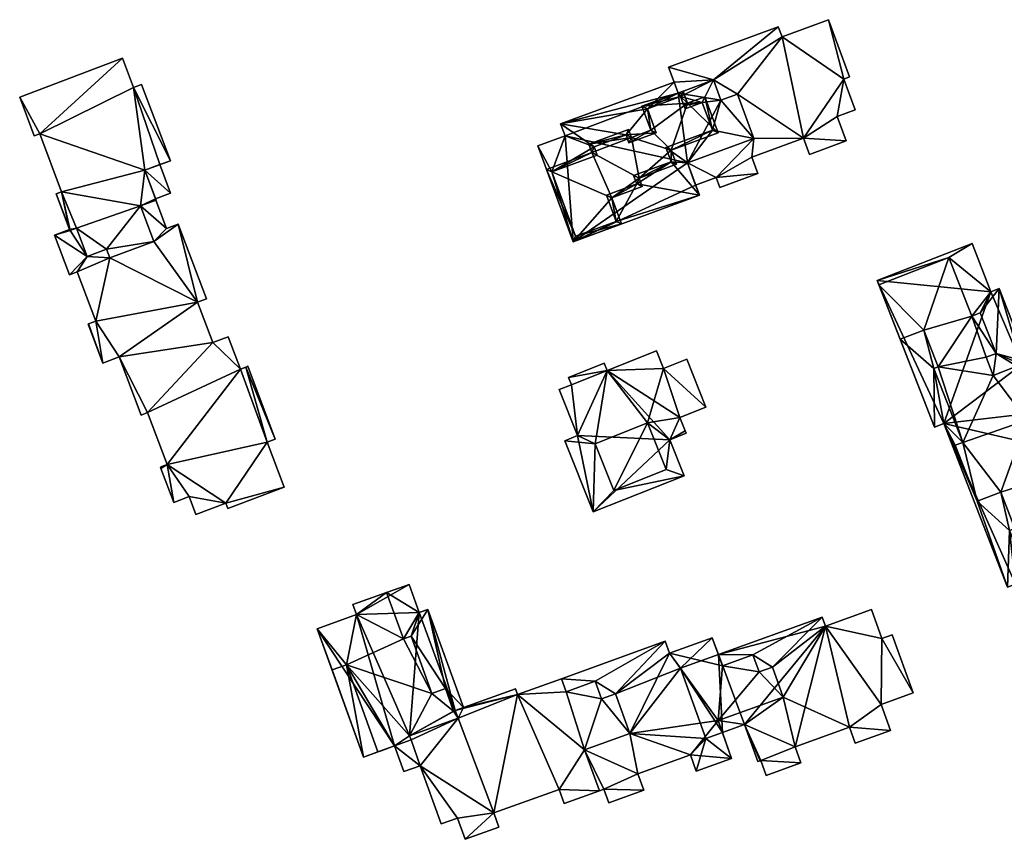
# Model space of a CAD drawing. Header units: inches. Extents: x 2685601 to 2690022, y 1235992 to 1239010.
# Tile 117 of 256: x 2685734 to 2685849, y 1237791 to 1237886. Entities that reach past the tile are written whole.
import ezdxf

# ---------------------------------------------------------------- set-up
doc = ezdxf.new("R2010")
doc.units = ezdxf.units.IN
doc.header["$MEASUREMENT"] = 0
doc.layers.add('Gebaeude Einzelhaus', color=10, linetype='Continuous')

msp = doc.modelspace()

# ---------------------------------------------------------------- meshes
at = {"layer": 'Gebaeude Einzelhaus'}
mesh = msp.add_polyface(dxfattribs=at)
corners = [(2685795.921, 1237868.699, 466.047), (2685797.45, 1237872.911, 466.047), (2685794.268, 1237871.738, 466.047), (2685800.858, 1237871.641, 466.047), (2685796.939, 1237874.298, 466.047), (2685798.398, 1237860.541, 466.047), (2685803.413, 1237862.923, 466.047), (2685813.15, 1237865.984, 466.047), (2685798.694, 1237861.183, 466.047), (2685809.84, 1237869.884, 466.047), (2685811.763, 1237869.743, 466.047), (2685805.83, 1237867.296, 466.047), (2685814.694, 1237873.559, 466.047), (2685819.538, 1237872.61, 466.047), (2685809.228, 1237871.543, 466.047), (2685815.67, 1237877.065, 466.047), (2685817.628, 1237877.788, 466.047), (2685813.494, 1237876.81, 466.047), (2685814.793, 1237879.443, 466.047), (2685810.956, 1237877.509, 466.047), (2685810.659, 1237877.916, 466.047), (2685807.075, 1237876.076, 466.047), (2685810.191, 1237879.186, 466.047), (2685804.579, 1237873.015, 466.047), (2685802.281, 1237865.986, 466.047), (2685805.47, 1237868.271, 466.047), (2685801.221, 1237870.654, 466.047), (2685808.109, 1237873.273, 466.047), (2685804.918, 1237872.095, 466.047), (2685811.355, 1237876.446, 466.047), (2685811.488, 1237876.069, 466.047), (2685825.34, 1237872.645, 463.203), (2685817.628, 1237877.788, 463.203), (2685819.538, 1237872.61, 463.203), (2685822.818, 1237884.479, 463.203), (2685814.793, 1237879.443, 463.203), (2685815.67, 1237877.065, 463.203), (2685815.131, 1237868.043, 463.203), (2685811.763, 1237869.743, 463.203), (2685819.295, 1237870.415, 463.203), (2685812.719, 1237867.153, 463.203), (2685819.998, 1237868.51, 463.203), (2685815.563, 1237866.874, 463.203), (2685830.318, 1237872.318, 463.203), (2685826.043, 1237870.74, 463.203), (2685829.27, 1237875.158, 463.203), (2685830.05, 1237879.549, 463.203), (2685831.383, 1237875.938, 463.203), (2685828.241, 1237886.48, 463.203), (2685830.709, 1237879.793, 463.203), (2685822.38, 1237885.663, 463.203), (2685809.559, 1237880.933, 463.203), (2685810.191, 1237879.186, 463.203), (2685810.659, 1237877.916, 463.203), (2685794.268, 1237871.738, 450.404), (2685797.45, 1237872.911, 450.404), (2685798.398, 1237860.541, 450.404), (2685813.15, 1237865.984, 450.404), (2685812.719, 1237867.153, 450.404), (2685810.191, 1237879.186, 450.404), (2685796.939, 1237874.298, 450.404), (2685811.763, 1237869.743, 450.404), (2685810.659, 1237877.916, 450.404), (2685815.67, 1237877.065, 450.404), (2685819.538, 1237872.61, 450.404), (2685814.793, 1237879.443, 450.404), (2685817.628, 1237877.788, 450.404), (2685822.818, 1237884.479, 450.404), (2685828.241, 1237886.48, 450.404), (2685822.38, 1237885.663, 450.404), (2685809.559, 1237880.933, 450.404), (2685815.131, 1237868.043, 450.404), (2685815.563, 1237866.874, 450.404), (2685819.998, 1237868.51, 450.404), (2685819.295, 1237870.415, 450.404), (2685825.34, 1237872.645, 450.404), (2685826.043, 1237870.74, 450.404), (2685830.318, 1237872.318, 450.404), (2685829.27, 1237875.158, 450.404), (2685831.383, 1237875.938, 450.404), (2685830.05, 1237879.549, 450.404), (2685830.709, 1237879.793, 450.404)]
mesh.append_faces([[corners[k] for k in face] for face in [(35, 52, 53), (35, 51, 52), (35, 50, 51), (35, 34, 50), (34, 46, 48), (48, 46, 49), (46, 45, 47), (34, 31, 46), (46, 31, 45), (45, 31, 43), (43, 31, 44), (39, 37, 41), (41, 37, 42), (37, 38, 40), (31, 33, 39), (39, 33, 37), (37, 33, 38), (36, 32, 35), (35, 32, 34), (34, 32, 31), (31, 32, 33), (17, 29, 30), (17, 19, 29), (21, 23, 27), (27, 23, 28), (3, 0, 26), (25, 11, 9), (6, 11, 24), (21, 4, 23), (23, 4, 3), (21, 22, 4), (19, 20, 21), (21, 20, 22), (17, 18, 19), (19, 18, 20), (12, 15, 17), (17, 15, 18), (12, 13, 15), (15, 13, 16), (9, 10, 14), (14, 10, 12), (12, 10, 13), (7, 9, 11), (6, 7, 11), (9, 7, 10), (0, 5, 8), (8, 5, 6), (6, 5, 7), (0, 2, 5), (3, 1, 0), (1, 3, 4), (0, 1, 2)]], dxfattribs={"color": 13})
mesh.append_faces([[corners[k] for k in face] for face in [(78, 80, 79), (80, 68, 81), (80, 67, 68), (67, 65, 69), (69, 65, 70), (70, 65, 59), (59, 65, 62), (67, 66, 65), (65, 66, 63), (64, 71, 61), (61, 71, 58), (71, 73, 72), (64, 74, 71), (71, 74, 73), (76, 75, 77), (77, 75, 78), (78, 75, 80), (80, 75, 67), (67, 75, 66), (66, 75, 64), (64, 75, 74), (48, 49, 68), (68, 49, 81), (49, 46, 81), (81, 46, 80), (46, 47, 80), (80, 47, 79), (47, 45, 79), (79, 45, 78), (45, 43, 78), (78, 43, 77), (43, 44, 77), (77, 44, 76), (44, 31, 76), (76, 31, 75), (31, 39, 75), (75, 39, 74), (39, 41, 74), (74, 41, 73), (41, 42, 73), (73, 42, 72), (42, 37, 72), (72, 37, 71), (71, 37, 58), (58, 37, 40), (52, 51, 59), (59, 51, 70), (51, 50, 70), (70, 50, 69), (50, 34, 69), (69, 34, 67), (34, 48, 67), (67, 48, 68), (64, 63, 66), (63, 62, 65), (62, 60, 59), (62, 55, 60), (55, 56, 54), (56, 58, 57), (64, 61, 63), (63, 61, 62), (62, 61, 55), (55, 61, 56), (56, 61, 58), (1, 4, 55), (55, 4, 60), (52, 4, 22), (52, 60, 4), (52, 59, 60), (53, 52, 20), (20, 52, 22), (20, 18, 53), (53, 18, 35), (36, 35, 15), (15, 35, 18), (32, 36, 16), (16, 36, 15), (33, 32, 13), (13, 32, 16), (13, 10, 33), (33, 10, 38), (10, 40, 38), (40, 57, 58), (10, 7, 40), (40, 7, 57), (7, 5, 57), (57, 5, 56), (5, 2, 56), (56, 2, 54), (2, 1, 54), (54, 1, 55)]], dxfattribs={"color": 41})
mesh = msp.add_polyface(dxfattribs=at)
corners = [(2685738.615, 1237866.371, 466.598), (2685737.979, 1237866.131, 466.598), (2685739.598, 1237861.838, 466.598), (2685740.351, 1237862.121, 466.598), (2685743.868, 1237859.668, 466.598), (2685741.6, 1237858.813, 466.598), (2685747.846, 1237864.723, 466.598), (2685749.405, 1237860.589, 466.598), (2685744.254, 1237858.646, 466.598), (2685748.335, 1237868.886, 466.598), (2685749.649, 1237865.401, 466.598), (2685747.013, 1237878.563, 466.598), (2685751.32, 1237870.011, 466.598), (2685736.054, 1237873.166, 466.598), (2685747.96, 1237878.92, 466.598), (2685745.725, 1237881.978, 466.598), (2685733.711, 1237877.448, 466.598), (2685735.416, 1237872.926, 466.598), (2685748.335, 1237868.886, 463.943), (2685751.341, 1237866.233, 463.943), (2685750.091, 1237869.548, 463.943), (2685749.585, 1237865.57, 463.943), (2685741.6, 1237858.813, 463.943), (2685739.521, 1237856.684, 463.943), (2685740.445, 1237857.031, 463.943), (2685737.775, 1237861.316, 463.943), (2685744.254, 1237858.646, 463.943), (2685742.621, 1237851.258, 463.943), (2685743.413, 1237846.366, 463.943), (2685741.764, 1237850.934, 463.943), (2685745.33, 1237847.089, 463.943), (2685754.505, 1237853.501, 463.943), (2685741.699, 1237850.91, 463.943), (2685748.664, 1237840.58, 463.943), (2685747.894, 1237840.29, 463.943), (2685756.295, 1237848.754, 463.943), (2685759.505, 1237845.668, 463.943), (2685750.946, 1237834.525, 463.943), (2685750.221, 1237834.062, 463.943), (2685750.324, 1237834.291, 463.943), (2685751.718, 1237830.091, 463.943), (2685753.524, 1237830.773, 463.943), (2685757.806, 1237829.986, 463.943), (2685762.63, 1237837.118, 463.943), (2685750.158, 1237834.228, 463.943), (2685754.316, 1237828.67, 463.943), (2685764.613, 1237831.859, 463.943), (2685758.035, 1237829.379, 463.943), (2685760.127, 1237845.902, 463.943), (2685763.586, 1237837.478, 463.943), (2685760.375, 1237845.996, 463.943), (2685758.088, 1237849.429, 463.943), (2685752.246, 1237862.595, 463.943), (2685755.53, 1237853.888, 463.943), (2685749.405, 1237860.589, 463.943), (2685750.886, 1237862.083, 463.943), (2685747.846, 1237864.723, 463.943), (2685749.637, 1237865.396, 463.943), (2685743.868, 1237859.668, 463.943), (2685739.598, 1237861.838, 463.943), (2685740.351, 1237862.121, 463.943), (2685739.543, 1237861.983, 463.943), (2685733.711, 1237877.448, 450.351), (2685745.725, 1237881.978, 450.351), (2685735.416, 1237872.926, 450.351), (2685736.054, 1237873.166, 450.351), (2685738.615, 1237866.371, 450.351), (2685737.979, 1237866.131, 450.351), (2685739.543, 1237861.983, 450.351), (2685749.649, 1237865.401, 450.351), (2685749.637, 1237865.396, 450.351), (2685749.585, 1237865.57, 450.351), (2685751.32, 1237870.011, 450.351), (2685750.091, 1237869.548, 450.351), (2685747.96, 1237878.92, 450.351), (2685747.013, 1237878.563, 450.351), (2685747.846, 1237864.723, 450.351), (2685748.335, 1237868.886, 450.351), (2685743.868, 1237859.668, 450.351), (2685749.405, 1237860.589, 450.351), (2685740.351, 1237862.121, 450.351), (2685744.254, 1237858.646, 450.351), (2685741.6, 1237858.813, 450.351), (2685739.598, 1237861.838, 450.351), (2685754.505, 1237853.501, 450.351), (2685756.295, 1237848.754, 450.351), (2685755.53, 1237853.888, 450.351), (2685752.246, 1237862.595, 450.351), (2685750.886, 1237862.083, 450.351), (2685751.341, 1237866.233, 450.351), (2685737.775, 1237861.316, 450.351), (2685739.521, 1237856.684, 450.351), (2685740.445, 1237857.031, 450.351), (2685742.621, 1237851.258, 450.351), (2685741.764, 1237850.934, 450.351), (2685741.699, 1237850.91, 450.351), (2685743.413, 1237846.366, 450.351), (2685745.33, 1237847.089, 450.351), (2685747.894, 1237840.29, 450.351), (2685748.664, 1237840.58, 450.351), (2685750.946, 1237834.525, 450.351), (2685750.324, 1237834.291, 450.351), (2685750.158, 1237834.228, 450.351), (2685750.221, 1237834.062, 450.351), (2685751.718, 1237830.091, 450.351), (2685753.524, 1237830.773, 450.351), (2685754.316, 1237828.67, 450.351), (2685757.806, 1237829.986, 450.351), (2685758.035, 1237829.379, 450.351), (2685764.613, 1237831.859, 450.351), (2685762.63, 1237837.118, 450.351), (2685763.586, 1237837.478, 450.351), (2685760.375, 1237845.996, 450.351), (2685760.127, 1237845.902, 450.351), (2685759.505, 1237845.668, 450.351), (2685758.088, 1237849.429, 450.351)]
mesh.append_faces([[corners[k] for k in face] for face in [(25, 59, 61), (25, 22, 59), (59, 22, 60), (22, 26, 58), (54, 55, 56), (56, 55, 57), (54, 52, 55), (26, 31, 54), (54, 31, 52), (52, 31, 53), (35, 36, 51), (48, 49, 50), (36, 43, 48), (48, 43, 49), (43, 42, 46), (46, 42, 47), (42, 41, 45), (38, 39, 44), (36, 37, 43), (43, 37, 42), (42, 37, 41), (41, 37, 40), (40, 37, 38), (38, 37, 39), (35, 33, 36), (36, 33, 37), (31, 30, 35), (35, 30, 33), (33, 30, 34), (28, 29, 32), (26, 27, 31), (31, 27, 30), (30, 27, 28), (28, 27, 29), (22, 24, 26), (26, 24, 27), (25, 23, 22), (22, 23, 24), (21, 19, 18), (18, 19, 20), (13, 16, 17), (13, 15, 16), (13, 11, 15), (11, 12, 14), (0, 9, 13), (13, 9, 11), (11, 9, 12), (0, 6, 9), (9, 6, 10), (6, 4, 7), (7, 4, 8), (0, 3, 6), (6, 3, 4), (4, 3, 5), (0, 2, 3), (0, 1, 2)]], dxfattribs={"color": 13})
mesh.append_faces([[corners[k] for k in face] for face in [(71, 77, 89), (89, 77, 73), (110, 113, 111), (111, 113, 112), (110, 114, 113), (114, 85, 115), (84, 87, 86), (88, 76, 70), (84, 79, 87), (87, 79, 88), (88, 79, 76), (84, 81, 79), (81, 82, 78), (82, 83, 80), (82, 90, 83), (83, 90, 68), (82, 91, 90), (81, 92, 82), (82, 92, 91), (84, 93, 81), (81, 93, 92), (93, 96, 94), (94, 96, 95), (85, 97, 84), (84, 97, 93), (93, 97, 96), (114, 99, 85), (85, 99, 97), (97, 99, 98), (110, 100, 114), (114, 100, 99), (100, 103, 101), (101, 103, 102), (100, 104, 103), (100, 105, 104), (110, 107, 100), (100, 107, 105), (105, 107, 106), (110, 109, 107), (107, 109, 108), (35, 51, 85), (85, 51, 115), (51, 36, 115), (115, 36, 114), (36, 48, 114), (114, 48, 113), (48, 50, 113), (113, 50, 112), (50, 49, 112), (112, 49, 111), (49, 43, 111), (111, 43, 110), (43, 46, 110), (110, 46, 109), (46, 47, 109), (109, 47, 108), (47, 42, 108), (108, 42, 107), (42, 45, 107), (107, 45, 106), (45, 41, 106), (106, 41, 105), (41, 40, 105), (105, 40, 104), (40, 38, 104), (104, 38, 103), (38, 44, 103), (103, 44, 102), (44, 39, 102), (102, 39, 101), (39, 37, 101), (101, 37, 100), (37, 33, 100), (100, 33, 99), (33, 34, 99), (99, 34, 98), (34, 30, 98), (98, 30, 97), (30, 28, 97), (97, 28, 96), (28, 32, 96), (96, 32, 95), (32, 29, 95), (95, 29, 94), (29, 27, 94), (94, 27, 93), (27, 24, 93), (93, 24, 92), (24, 23, 92), (92, 23, 91), (23, 25, 91), (91, 25, 90), (90, 61, 68), (90, 25, 61), (20, 19, 73), (73, 19, 89), (89, 19, 71), (71, 19, 21), (88, 70, 55), (55, 70, 57), (55, 52, 88), (88, 52, 87), (52, 53, 87), (87, 53, 86), (53, 31, 86), (86, 31, 84), (31, 35, 84), (84, 35, 85), (73, 75, 72), (72, 75, 74), (75, 65, 63), (63, 65, 62), (62, 65, 64), (66, 68, 67), (66, 80, 68), (68, 80, 83), (80, 78, 82), (78, 79, 81), (66, 76, 80), (80, 76, 78), (78, 76, 79), (76, 71, 70), (70, 71, 69), (73, 77, 75), (75, 77, 65), (65, 77, 66), (66, 77, 76), (76, 77, 71), (15, 11, 63), (63, 11, 75), (11, 14, 75), (75, 14, 74), (14, 12, 74), (74, 12, 72), (72, 20, 73), (20, 9, 18), (72, 12, 20), (20, 12, 9), (9, 21, 18), (21, 69, 71), (9, 10, 21), (21, 10, 69), (69, 57, 70), (57, 6, 56), (69, 10, 57), (57, 10, 6), (6, 7, 56), (56, 7, 54), (26, 54, 8), (8, 54, 7), (8, 4, 26), (26, 4, 58), (22, 58, 5), (5, 58, 4), (5, 3, 22), (22, 3, 60), (59, 60, 2), (2, 60, 3), (2, 61, 59), (61, 67, 68), (2, 1, 61), (61, 1, 67), (1, 0, 67), (67, 0, 66), (0, 13, 66), (66, 13, 65), (13, 17, 65), (65, 17, 64), (17, 16, 64), (64, 16, 62), (16, 15, 62), (62, 15, 63)]], dxfattribs={"color": 41})
mesh = msp.add_polyface(dxfattribs=at)
corners = [(2685811.784, 1237876.711, 468.702), (2685815.335, 1237873.263, 468.702), (2685813.79, 1237877.451, 468.702), (2685811.253, 1237878.15, 468.702), (2685806.433, 1237876.373, 468.702), (2685807.466, 1237873.569, 468.702), (2685809.87, 1237871.246, 468.702), (2685805.214, 1237872.738, 468.702), (2685804.875, 1237873.658, 468.702), (2685800.215, 1237871.938, 468.702), (2685800.579, 1237870.95, 468.702), (2685806.113, 1237867.975, 468.702), (2685795.279, 1237868.995, 468.702), (2685802.924, 1237865.69, 468.702), (2685798.398, 1237860.54, 468.702), (2685804.054, 1237862.626, 468.702), (2685806.473, 1237867, 468.702), (2685810.481, 1237869.588, 468.702), (2685813.494, 1237876.81, 468.702), (2685814.694, 1237873.559, 468.702), (2685810.956, 1237877.509, 468.702), (2685811.355, 1237876.446, 468.702), (2685811.488, 1237876.069, 468.702), (2685807.075, 1237876.076, 468.702), (2685804.918, 1237872.095, 468.702), (2685808.109, 1237873.273, 468.702), (2685804.579, 1237873.015, 468.702), (2685800.858, 1237871.641, 468.702), (2685795.921, 1237868.699, 468.702), (2685801.221, 1237870.654, 468.702), (2685798.694, 1237861.183, 468.702), (2685803.413, 1237862.923, 468.702), (2685805.83, 1237867.296, 468.702), (2685802.281, 1237865.986, 468.702), (2685809.84, 1237869.884, 468.702), (2685805.47, 1237868.271, 468.702), (2685809.228, 1237871.543, 468.702), (2685810.956, 1237877.509, 466.047), (2685811.355, 1237876.446, 466.047), (2685807.075, 1237876.076, 466.047), (2685808.109, 1237873.273, 466.047), (2685804.918, 1237872.095, 466.047), (2685804.579, 1237873.015, 466.047), (2685800.858, 1237871.641, 466.047), (2685801.221, 1237870.654, 466.047), (2685795.921, 1237868.699, 466.047), (2685798.694, 1237861.183, 466.047), (2685803.413, 1237862.923, 466.047), (2685802.281, 1237865.986, 466.047), (2685805.83, 1237867.296, 466.047), (2685805.47, 1237868.271, 466.047), (2685809.84, 1237869.884, 466.047), (2685809.228, 1237871.543, 466.047), (2685814.694, 1237873.559, 466.047), (2685813.494, 1237876.81, 466.047), (2685811.488, 1237876.069, 466.047)]
mesh.append_faces([[corners[k] for k in face] for face in [(36, 19, 6), (34, 36, 6), (6, 19, 1), (17, 34, 6), (35, 34, 11), (32, 35, 11), (11, 34, 17), (16, 32, 11), (33, 32, 13), (31, 33, 13), (13, 32, 16), (30, 31, 15), (15, 31, 13), (14, 30, 15), (28, 30, 12), (12, 30, 14), (29, 28, 10), (27, 29, 10), (10, 28, 12), (26, 27, 9), (9, 27, 10), (8, 26, 9), (24, 26, 7), (7, 26, 8), (25, 24, 5), (23, 25, 5), (5, 24, 7), (20, 23, 4), (4, 23, 5), (3, 20, 4), (18, 22, 0), (0, 22, 21), (21, 20, 0), (0, 20, 3), (19, 18, 2), (1, 19, 2), (2, 18, 0), (17, 6, 11), (16, 11, 13), (15, 13, 14), (14, 13, 12), (13, 11, 10), (12, 13, 10), (11, 6, 7), (10, 11, 7), (9, 10, 7), (8, 9, 7), (7, 6, 5), (6, 1, 0), (5, 6, 0), (4, 5, 0), (3, 4, 0), (0, 1, 2)]], dxfattribs={"color": 13})
mesh.append_faces([[corners[k] for k in face] for face in [(55, 38, 22), (22, 38, 21), (54, 55, 18), (18, 55, 22), (18, 19, 54), (54, 19, 53), (19, 36, 53), (53, 36, 52), (36, 34, 52), (52, 34, 51), (50, 51, 35), (35, 51, 34), (49, 50, 32), (32, 50, 35), (48, 49, 33), (33, 49, 32), (33, 31, 48), (48, 31, 47), (31, 30, 47), (47, 30, 46), (30, 28, 46), (46, 28, 45), (28, 29, 45), (45, 29, 44), (43, 44, 27), (27, 44, 29), (27, 26, 43), (43, 26, 42), (41, 42, 24), (24, 42, 26), (40, 41, 25), (25, 41, 24), (39, 40, 23), (23, 40, 25), (23, 20, 39), (39, 20, 37), (38, 37, 21), (21, 37, 20)]], dxfattribs={"color": 41})
mesh = msp.add_polyface(dxfattribs=at)
corners = [(2685862.426, 1237822.48, 463.765), (2685859.308, 1237827.344, 463.765), (2685861.254, 1237822.356, 463.765), (2685857.001, 1237836.383, 463.765), (2685856.943, 1237828.691, 463.765), (2685856.673, 1237826.316, 463.765), (2685857.665, 1237820.623, 463.765), (2685852.464, 1237818.925, 463.765), (2685850.121, 1237820.54, 463.765), (2685849.385, 1237826.813, 463.765), (2685851.411, 1237817.238, 463.765), (2685857.985, 1237819.803, 463.765), (2685848.373, 1237831.298, 463.765), (2685850.025, 1237827.061, 463.765), (2685845.605, 1237830.219, 463.765), (2685849.178, 1237820.173, 463.765), (2685841.708, 1237839.316, 463.765), (2685843.05, 1237836.764, 463.765), (2685843.929, 1237837.106, 463.765), (2685840.556, 1237845.748, 463.765), (2685839.4, 1237850.229, 463.765), (2685841.07, 1237845.949, 463.765), (2685836.626, 1237849.146, 463.765), (2685840.626, 1237838.894, 463.765), (2685855.071, 1237833.486, 463.765), (2685856.016, 1237835.998, 463.765), (2685852.563, 1237840.145, 463.765), (2685854.048, 1237841.044, 463.765), (2685851.411, 1237839.696, 463.765), (2685853.999, 1237833.068, 463.765), (2685853.021, 1237840.644, 463.765), (2685850.276, 1237846.004, 463.765), (2685850.855, 1237846.194, 463.765), (2685847.836, 1237847.493, 463.765), (2685851.543, 1237846.461, 463.765), (2685848.181, 1237855.078, 463.765), (2685845.989, 1237852.225, 463.765), (2685847.231, 1237854.706, 463.765), (2685842.305, 1237858.699, 463.765), (2685845.039, 1237860.328, 463.765), (2685844.985, 1237851.834, 463.765), (2685833.951, 1237856, 463.765), (2685834.141, 1237855.513, 463.765), (2685847.513, 1237844.925, 463.765), (2685846.685, 1237847.044, 463.765), (2685855.904, 1237828.286, 463.765), (2685843.929, 1237837.106, 466.42), (2685843.05, 1237836.764, 466.42), (2685845.605, 1237830.219, 466.42), (2685848.373, 1237831.298, 466.42), (2685853.999, 1237833.068, 466.42), (2685850.025, 1237827.061, 466.42), (2685851.411, 1237839.696, 466.42), (2685852.464, 1237818.925, 466.42), (2685849.385, 1237826.813, 466.42), (2685856.673, 1237826.316, 466.42), (2685855.904, 1237828.286, 466.42), (2685861.254, 1237822.356, 466.42), (2685859.308, 1237827.344, 466.42), (2685855.071, 1237833.486, 466.42), (2685856.943, 1237828.691, 466.42), (2685850.276, 1237846.004, 466.42), (2685852.563, 1237840.145, 466.42), (2685847.513, 1237844.925, 466.42), (2685841.07, 1237845.949, 466.42), (2685846.685, 1237847.044, 466.42), (2685844.985, 1237851.834, 466.42), (2685847.836, 1237847.493, 466.42), (2685845.989, 1237852.225, 466.42), (2685839.4, 1237850.229, 466.42), (2685842.305, 1237858.699, 466.42), (2685834.141, 1237855.513, 466.42), (2685836.626, 1237849.146, 466.42), (2685840.556, 1237845.748, 466.42), (2685857.665, 1237820.623, 450.007), (2685857.985, 1237819.803, 450.007), (2685862.426, 1237822.48, 450.007), (2685857.001, 1237836.383, 450.007), (2685856.016, 1237835.998, 450.007), (2685854.048, 1237841.044, 450.007), (2685853.021, 1237840.644, 450.007), (2685850.855, 1237846.194, 450.007), (2685851.543, 1237846.461, 450.007), (2685848.181, 1237855.078, 450.007), (2685847.231, 1237854.706, 450.007), (2685845.039, 1237860.328, 450.007), (2685833.951, 1237856, 450.007), (2685840.626, 1237838.894, 450.007), (2685841.708, 1237839.316, 450.007), (2685849.178, 1237820.173, 450.007), (2685850.121, 1237820.54, 450.007), (2685851.411, 1237817.238, 450.007)]
mesh.append_faces([[corners[k] for k in face] for face in [(46, 64, 73), (69, 71, 72), (69, 70, 71), (64, 66, 69), (69, 66, 70), (66, 67, 68), (64, 65, 66), (66, 65, 67), (46, 63, 64), (64, 63, 65), (46, 52, 63), (63, 52, 61), (61, 52, 62), (50, 56, 59), (59, 56, 60), (55, 57, 58), (55, 53, 57), (50, 51, 56), (56, 51, 55), (55, 51, 53), (53, 51, 54), (46, 49, 52), (52, 49, 50), (50, 49, 51), (46, 48, 49), (46, 47, 48), (5, 4, 45), (31, 33, 43), (43, 33, 44), (38, 41, 42), (38, 39, 41), (36, 37, 40), (40, 37, 38), (38, 37, 39), (33, 35, 36), (36, 35, 37), (33, 34, 35), (31, 32, 33), (33, 32, 34), (26, 30, 31), (31, 30, 32), (26, 27, 30), (24, 25, 29), (29, 25, 28), (28, 25, 26), (26, 25, 27), (4, 3, 24), (24, 3, 25), (16, 19, 23), (23, 19, 22), (22, 19, 20), (20, 19, 21), (16, 18, 19), (16, 17, 18), (15, 14, 16), (16, 14, 17), (8, 9, 15), (15, 9, 14), (14, 9, 12), (12, 9, 13), (6, 7, 11), (11, 7, 10), (10, 7, 8), (8, 7, 9), (0, 2, 6), (6, 2, 7), (5, 1, 4), (4, 1, 3), (3, 1, 0), (0, 1, 2)]], dxfattribs={"color": 13})
mesh.append_faces([[corners[k] for k in face] for face in [(90, 74, 91), (91, 74, 75), (90, 78, 74), (74, 78, 76), (76, 78, 77), (78, 80, 79), (81, 83, 82), (81, 84, 83), (84, 86, 85), (89, 88, 90), (90, 88, 78), (78, 88, 80), (80, 88, 81), (81, 88, 84), (84, 88, 86), (86, 88, 87), (11, 10, 75), (75, 10, 91), (10, 8, 91), (91, 8, 90), (8, 15, 90), (90, 15, 89), (15, 16, 89), (89, 16, 88), (16, 23, 88), (88, 23, 87), (22, 87, 23), (42, 86, 22), (22, 86, 87), (42, 41, 86), (41, 39, 86), (86, 39, 85), (39, 37, 85), (85, 37, 84), (37, 35, 84), (84, 35, 83), (35, 34, 83), (83, 34, 82), (34, 32, 82), (82, 32, 81), (32, 30, 81), (81, 30, 80), (30, 27, 80), (80, 27, 79), (27, 25, 79), (79, 25, 78), (25, 3, 78), (78, 3, 77), (3, 0, 77), (77, 0, 76), (0, 6, 76), (76, 6, 74), (6, 11, 74), (74, 11, 75), (2, 1, 57), (57, 1, 58), (7, 2, 53), (53, 2, 57), (9, 7, 54), (54, 7, 53), (13, 9, 51), (51, 9, 54), (12, 13, 49), (49, 13, 51), (14, 12, 48), (48, 12, 49), (17, 14, 47), (47, 14, 48), (18, 17, 46), (46, 17, 47), (19, 18, 73), (73, 18, 46), (21, 19, 64), (64, 19, 73), (20, 21, 69), (69, 21, 64), (22, 20, 72), (72, 20, 69), (42, 22, 71), (71, 22, 72), (38, 42, 70), (70, 42, 71), (40, 38, 66), (66, 38, 70), (36, 40, 68), (68, 40, 66), (33, 36, 67), (67, 36, 68), (44, 33, 65), (65, 33, 67), (43, 44, 63), (63, 44, 65), (31, 43, 61), (61, 43, 63), (26, 31, 62), (62, 31, 61), (28, 26, 52), (52, 26, 62), (29, 28, 50), (50, 28, 52), (24, 29, 59), (59, 29, 50), (4, 24, 60), (60, 24, 59), (45, 4, 56), (56, 4, 60), (5, 45, 55), (55, 45, 56), (1, 5, 58), (58, 5, 55)]], dxfattribs={"color": 41})
mesh = msp.add_polyface(dxfattribs=at)
corners = [(2685808.959, 1237845.734, 457.659), (2685810.88, 1237840.02, 457.659), (2685813.911, 1237841.23, 457.659), (2685807.106, 1237839.376, 457.659), (2685811.511, 1237838.442, 457.659), (2685809.705, 1237837.415, 457.659), (2685811.68, 1237846.82, 457.659), (2685802.365, 1237845.514, 457.659), (2685808.129, 1237847.814, 457.659), (2685797.871, 1237844.699, 457.659), (2685802.029, 1237846.359, 457.659), (2685798.213, 1237843.843, 457.659), (2685798.928, 1237837.893, 457.659), (2685800.964, 1237836.925, 457.659), (2685796.781, 1237843.271, 457.659), (2685797.429, 1237837.294, 457.659), (2685800.749, 1237828.974, 457.659), (2685803.141, 1237831.47, 457.659), (2685811.38, 1237833.216, 457.659), (2685809.284, 1237833.923, 457.659), (2685811.616, 1237838.178, 457.659), (2685803.141, 1237831.47, 458.485), (2685807.106, 1237839.376, 458.494), (2685800.964, 1237836.925, 458.485), (2685809.284, 1237833.923, 458.494), (2685813.911, 1237841.23, 451.867), (2685810.88, 1237840.02, 451.867), (2685811.68, 1237846.82, 451.867), (2685808.959, 1237845.734, 451.867), (2685808.129, 1237847.814, 451.867), (2685802.365, 1237845.514, 451.867), (2685802.029, 1237846.359, 451.867), (2685797.871, 1237844.699, 451.867), (2685798.213, 1237843.843, 451.867), (2685796.781, 1237843.271, 451.867), (2685798.928, 1237837.893, 451.867), (2685797.429, 1237837.294, 451.867), (2685800.749, 1237828.974, 451.867), (2685811.38, 1237833.216, 451.867), (2685809.705, 1237837.415, 451.867), (2685811.616, 1237838.178, 451.867), (2685811.511, 1237838.442, 451.867)]
mesh.append_faces([[corners[k] for k in face] for face in [(24, 22, 21), (21, 22, 23), (5, 3, 19), (4, 5, 20), (17, 18, 19), (19, 18, 5), (13, 16, 17), (17, 16, 18), (13, 15, 16), (13, 12, 15), (12, 11, 14), (3, 7, 13), (13, 7, 12), (12, 7, 11), (11, 7, 9), (9, 7, 10), (3, 0, 7), (7, 0, 8), (0, 2, 6), (1, 3, 5), (4, 1, 5), (3, 1, 0), (0, 1, 2)]], dxfattribs={"color": 13})
mesh.append_faces([[corners[k] for k in face] for face in [(37, 39, 38), (39, 41, 40), (39, 26, 41), (26, 28, 25), (25, 28, 27), (39, 30, 26), (26, 30, 28), (28, 30, 29), (30, 32, 31), (30, 33, 32), (36, 35, 37), (37, 35, 39), (39, 35, 30), (30, 35, 33), (33, 35, 34), (4, 20, 41), (41, 20, 40), (1, 4, 26), (26, 4, 41), (20, 5, 40), (40, 5, 39), (5, 18, 39), (39, 18, 38), (18, 16, 38), (38, 16, 37), (16, 15, 37), (37, 15, 36), (15, 12, 36), (36, 12, 35), (12, 14, 35), (35, 14, 34), (14, 11, 34), (34, 11, 33), (11, 9, 33), (33, 9, 32), (9, 10, 32), (32, 10, 31), (10, 7, 31), (31, 7, 30), (7, 8, 30), (30, 8, 29), (8, 0, 29), (29, 0, 28), (0, 6, 28), (28, 6, 27), (6, 2, 27), (27, 2, 25), (2, 1, 25), (25, 1, 26), (23, 3, 13), (23, 22, 3), (22, 19, 3), (22, 24, 19), (24, 17, 19), (24, 21, 17), (21, 13, 17), (21, 23, 13)]], dxfattribs={"color": 41})
mesh = msp.add_polyface(dxfattribs=at)
corners = [(2685778.56, 1237814.143, 464.275), (2685776.6, 1237819.573, 464.275), (2685778.56, 1237814.143, 466.985), (2685776.6, 1237819.573, 466.985), (2685779.469, 1237814.471, 464.275), (2685779.469, 1237814.471, 466.985), (2685781.893, 1237807.76, 466.985), (2685771.893, 1237811.126, 466.985), (2685770.22, 1237810.523, 466.985), (2685771.893, 1237811.126, 464.275), (2685770.22, 1237810.523, 464.275), (2685768.485, 1237815.325, 466.985), (2685768.486, 1237815.325, 464.275), (2685773.081, 1237816.985, 466.985), (2685773.081, 1237816.985, 464.275), (2685772.66, 1237818.15, 466.985), (2685772.66, 1237818.15, 464.275), (2685779.273, 1237802.831, 450.372), (2685773.081, 1237816.985, 450.372), (2685780.41, 1237817.234, 450.372), (2685779.224, 1237820.52, 450.372), (2685772.66, 1237818.15, 450.372), (2685777.528, 1237801.65, 450.372), (2685768.486, 1237815.325, 450.372), (2685779.224, 1237820.52, 464.275), (2685780.41, 1237817.234, 464.275), (2685781.426, 1237817.601, 464.275), (2685781.426, 1237817.601, 450.372), (2685783.489, 1237808.336, 464.275)]
mesh.append_faces([[corners[k] for k in face] for face in [(7, 11, 8), (7, 13, 11), (13, 3, 15), (7, 2, 13), (13, 2, 3), (7, 6, 2), (2, 6, 5), (4, 25, 0), (0, 25, 1), (1, 25, 24), (28, 26, 4), (4, 26, 25)]], dxfattribs={"color": 13})
mesh.append_faces([[corners[k] for k in face] for face in [(0, 1, 2), (2, 1, 3), (4, 0, 5), (5, 0, 2), (5, 6, 4), (7, 8, 9), (9, 8, 10), (11, 12, 8), (8, 12, 10), (13, 12, 11), (13, 14, 12), (15, 14, 13), (15, 16, 14), (3, 1, 15), (15, 1, 16), (17, 18, 19), (19, 18, 20), (20, 18, 21), (22, 23, 18), (1, 21, 16), (24, 20, 1), (1, 20, 21), (24, 25, 20), (20, 25, 19), (25, 26, 19), (19, 26, 27), (10, 12, 23), (14, 18, 12), (12, 18, 23), (16, 18, 14), (16, 21, 18)]], dxfattribs={"color": 41})
mesh = msp.add_polyface(dxfattribs=at)
corners = [(2685797.03, 1237809.487, 450.372), (2685800.956, 1237809.205, 450.372), (2685797.574, 1237807.983, 450.372), (2685783.489, 1237808.336, 464.275), (2685781.893, 1237807.76, 464.275), (2685783.489, 1237808.336, 466.985), (2685781.893, 1237807.76, 466.985), (2685784.433, 1237805.724, 464.275), (2685784.433, 1237805.724, 466.985), (2685784.621, 1237805.792, 466.985), (2685784.621, 1237805.793, 464.275), (2685784.621, 1237805.792, 450.372), (2685781.426, 1237817.601, 450.372), (2685785.568, 1237806.134, 450.372), (2685780.41, 1237817.234, 450.372), (2685785.568, 1237806.134, 464.275), (2685781.426, 1237817.601, 464.275), (2685785.568, 1237806.135, 450.372), (2685784.951, 1237804.881, 450.372), (2685801.705, 1237807.133, 450.372), (2685791.659, 1237808.334, 450.372), (2685791.91, 1237807.639, 450.372), (2685799.741, 1237801.208, 450.372), (2685797.03, 1237809.488, 450.372), (2685784.951, 1237804.881, 469.253), (2685784.621, 1237805.793, 469.253), (2685785.568, 1237806.135, 464.275), (2685791.659, 1237808.334, 469.253), (2685791.91, 1237807.639, 469.253), (2685797.03, 1237809.487, 466.654), (2685797.03, 1237809.488, 469.253), (2685797.574, 1237807.983, 469.253), (2685797.574, 1237807.983, 466.654), (2685800.956, 1237809.205, 466.654), (2685800.956, 1237809.205, 469.253), (2685784.951, 1237804.881, 466.985), (2685801.705, 1237807.133, 469.253), (2685799.741, 1237801.208, 469.253)]
mesh.append_faces([[corners[k] for k in face] for face in [(32, 33, 29), (8, 35, 9), (8, 5, 6), (10, 3, 7), (10, 15, 3), (3, 15, 16), (28, 31, 30), (31, 36, 34), (28, 37, 31), (28, 25, 24), (28, 27, 25)]], dxfattribs={"color": 13})
mesh.append_faces([[corners[k] for k in face] for face in [(0, 1, 2), (3, 4, 5), (5, 4, 6), (7, 3, 8), (8, 3, 5), (9, 7, 8), (9, 10, 7), (11, 12, 13), (11, 14, 12), (12, 15, 13), (12, 16, 15), (17, 18, 11), (19, 2, 1), (20, 21, 17), (17, 21, 18), (22, 21, 2), (2, 21, 23), (24, 25, 9), (9, 26, 10), (26, 20, 17), (9, 27, 26), (26, 27, 20), (9, 25, 27), (27, 28, 20), (20, 28, 21), (29, 28, 30), (29, 21, 28), (29, 23, 21), (30, 31, 29), (29, 31, 32), (33, 32, 34), (34, 32, 31)]], dxfattribs={"color": 41})
mesh = msp.add_polyface(dxfattribs=at)
corners = [(2685830.696, 1237803.846, 450.372), (2685835.483, 1237803.45, 450.372), (2685831.375, 1237801.968, 450.372), (2685834.385, 1237806.486, 450.372), (2685834.486, 1237814.185, 450.372), (2685838.136, 1237807.841, 450.372), (2685835.688, 1237814.619, 450.372), (2685827.891, 1237815.639, 450.372), (2685833.261, 1237817.578, 450.372), (2685815.374, 1237812.319, 450.372), (2685827.508, 1237816.701, 450.372), (2685824.334, 1237801.549, 450.372), (2685834.486, 1237814.185, 464.109), (2685835.688, 1237814.619, 464.109), (2685838.136, 1237807.841, 464.109), (2685834.385, 1237806.486, 464.109), (2685835.483, 1237803.45, 464.109), (2685831.375, 1237801.968, 464.109), (2685830.696, 1237803.846, 464.109), (2685824.334, 1237801.549, 464.109), (2685825.013, 1237799.67, 464.109), (2685825.013, 1237799.67, 450.372), (2685820.96, 1237798.206, 464.109), (2685827.508, 1237816.701, 464.109), (2685827.891, 1237815.639, 464.109), (2685833.261, 1237817.578, 464.109), (2685822.954, 1237807.354, 464.109), (2685821.689, 1237810.856, 464.109)]
mesh.append_faces([[corners[k] for k in face] for face in [(24, 12, 25), (12, 14, 13), (24, 15, 12), (12, 15, 14), (24, 18, 15), (15, 18, 16), (16, 18, 17), (24, 26, 18), (18, 26, 19), (23, 27, 24), (24, 27, 26)]], dxfattribs={"color": 13})
mesh.append_faces([[corners[k] for k in face] for face in [(0, 1, 2), (0, 3, 1), (3, 4, 5), (5, 4, 6), (0, 7, 3), (3, 7, 4), (4, 7, 8), (7, 9, 10), (0, 11, 7), (12, 13, 4), (4, 13, 6), (13, 14, 6), (6, 14, 5), (14, 15, 5), (5, 15, 3), (15, 16, 3), (3, 16, 1), (16, 17, 1), (1, 17, 2), (17, 18, 2), (2, 18, 0), (18, 19, 0), (0, 19, 11), (19, 20, 11), (11, 20, 21), (20, 22, 21), (23, 24, 10), (10, 24, 7), (24, 25, 7), (7, 25, 8), (25, 12, 8), (8, 12, 4)]], dxfattribs={"color": 41})
mesh = msp.add_polyface(dxfattribs=at)
corners = [(2685779.469, 1237814.471, 464.275), (2685781.893, 1237807.76, 466.985), (2685781.893, 1237807.76, 464.275), (2685775.57, 1237800.944, 466.985), (2685775.969, 1237801.087, 464.275), (2685777.528, 1237801.65, 466.985), (2685777.528, 1237801.65, 464.275), (2685775.57, 1237800.944, 464.275), (2685771.893, 1237811.126, 466.985), (2685771.893, 1237811.126, 464.275), (2685777.528, 1237801.65, 450.372), (2685779.273, 1237802.831, 450.372), (2685779.449, 1237802.343, 450.372), (2685780.41, 1237817.234, 450.372), (2685784.621, 1237805.792, 450.372), (2685773.081, 1237816.985, 450.372), (2685773.898, 1237800.339, 450.372), (2685768.486, 1237815.325, 450.372), (2685773.898, 1237800.339, 464.275), (2685770.22, 1237810.523, 464.275), (2685784.951, 1237804.881, 450.372), (2685780.501, 1237799.326, 450.372), (2685778.613, 1237798.645, 450.372), (2685779.449, 1237802.343, 469.253), (2685779.449, 1237802.343, 466.985), (2685777.528, 1237801.65, 469.253), (2685779.273, 1237802.831, 469.253), (2685779.273, 1237802.831, 466.985), (2685784.951, 1237804.881, 469.253), (2685782.956, 1237792.526, 450.372), (2685780.501, 1237799.326, 469.253), (2685778.613, 1237798.645, 469.253), (2685783.489, 1237808.336, 464.275)]
mesh.append_faces([[corners[k] for k in face] for face in [(27, 5, 24), (27, 8, 5), (5, 8, 3), (27, 1, 8), (9, 18, 7), (9, 19, 18), (32, 0, 2), (30, 25, 31), (30, 23, 25), (23, 28, 26)]], dxfattribs={"color": 13})
mesh.append_faces([[corners[k] for k in face] for face in [(0, 1, 2), (3, 4, 5), (5, 4, 6), (3, 7, 4), (3, 8, 7), (7, 8, 9), (10, 11, 12), (11, 13, 14), (10, 15, 11), (16, 17, 10), (7, 10, 4), (4, 10, 6), (7, 16, 10), (7, 18, 16), (19, 16, 18), (19, 17, 16), (20, 12, 11), (20, 21, 12), (12, 21, 10), (10, 21, 22), (23, 24, 25), (25, 24, 5), (23, 26, 24), (24, 26, 27), (26, 28, 27), (29, 30, 21), (30, 31, 21), (21, 31, 22), (6, 31, 5), (5, 31, 25), (6, 22, 31), (6, 10, 22)]], dxfattribs={"color": 41})
mesh = msp.add_polyface(dxfattribs=at)
corners = [(2685819.406, 1237812.298, 464.109), (2685815.846, 1237811.011, 464.109), (2685819.406, 1237812.298, 466.654), (2685815.846, 1237811.011, 466.654), (2685820.13, 1237810.294, 464.109), (2685820.13, 1237810.294, 466.654), (2685821.689, 1237810.856, 464.109), (2685821.689, 1237810.856, 466.654), (2685822.954, 1237807.354, 466.654), (2685822.954, 1237807.354, 464.109), (2685815.333, 1237804.601, 466.654), (2685815.333, 1237804.601, 464.109), (2685827.891, 1237815.639, 450.372), (2685818.423, 1237804.134, 450.372), (2685815.374, 1237812.319, 450.372), (2685820.274, 1237799.914, 450.372), (2685819.984, 1237799.81, 450.372), (2685820.335, 1237799.936, 450.372), (2685825.013, 1237799.67, 450.372), (2685820.96, 1237798.206, 450.372), (2685824.334, 1237801.549, 450.372), (2685820.96, 1237798.206, 464.109), (2685820.335, 1237799.936, 464.109), (2685820.274, 1237799.914, 464.109), (2685819.984, 1237799.81, 464.109), (2685818.423, 1237804.134, 464.109), (2685815.838, 1237803.201, 464.109), (2685827.508, 1237816.701, 450.372), (2685827.508, 1237816.701, 464.109), (2685815.374, 1237812.319, 464.109), (2685824.334, 1237801.549, 464.109), (2685825.013, 1237799.67, 464.109)]
mesh.append_faces([[corners[k] for k in face] for face in [(3, 5, 2), (5, 8, 7), (3, 10, 5), (5, 10, 8), (0, 28, 29), (30, 22, 31), (31, 22, 21), (30, 25, 22), (22, 25, 23), (23, 25, 24), (30, 9, 25), (25, 9, 11), (4, 6, 0), (0, 6, 28)]], dxfattribs={"color": 13})
mesh.append_faces([[corners[k] for k in face] for face in [(0, 1, 2), (2, 1, 3), (4, 0, 5), (5, 0, 2), (6, 4, 7), (7, 4, 5), (7, 8, 6), (6, 8, 9), (8, 10, 9), (9, 10, 11), (12, 13, 14), (13, 15, 16), (13, 17, 15), (17, 18, 19), (12, 20, 13), (13, 20, 17), (17, 20, 18), (18, 21, 19), (21, 22, 19), (19, 22, 17), (22, 23, 17), (17, 23, 15), (23, 24, 15), (15, 24, 16), (24, 25, 16), (16, 25, 13), (13, 25, 26), (27, 14, 28), (28, 14, 29)]], dxfattribs={"color": 41})
mesh = msp.add_polyface(dxfattribs=at)
corners = [(2685810.945, 1237810.72, 450.372), (2685814.666, 1237814.281, 450.372), (2685815.374, 1237812.319, 450.372), (2685809.664, 1237812.475, 450.372), (2685809.16, 1237813.869, 450.372), (2685800.956, 1237809.205, 450.372), (2685797.03, 1237809.487, 450.372), (2685803.346, 1237807.725, 450.372), (2685801.705, 1237807.133, 450.372), (2685813.911, 1237802.505, 450.372), (2685805.013, 1237803.111, 450.372), (2685809.16, 1237813.869, 466.654), (2685797.03, 1237809.487, 466.654), (2685809.664, 1237812.475, 466.654), (2685814.666, 1237814.281, 466.654), (2685815.374, 1237812.319, 464.109), (2685815.846, 1237811.011, 466.654), (2685815.846, 1237811.011, 464.109), (2685815.333, 1237804.601, 466.654), (2685815.838, 1237803.201, 464.109), (2685815.333, 1237804.601, 464.109), (2685815.838, 1237803.2, 450.372), (2685818.423, 1237804.134, 450.372), (2685799.741, 1237801.208, 450.372), (2685801.705, 1237807.133, 466.654), (2685800.956, 1237809.205, 466.654), (2685801.705, 1237807.133, 469.253), (2685800.956, 1237809.205, 469.253), (2685803.346, 1237807.725, 466.654), (2685803.346, 1237807.725, 469.253), (2685805.013, 1237803.111, 466.654), (2685805.013, 1237803.111, 469.253), (2685819.406, 1237812.298, 464.109), (2685818.423, 1237804.134, 464.109), (2685799.741, 1237801.208, 469.253)]
mesh.append_faces([[corners[k] for k in face] for face in [(13, 16, 14), (13, 18, 16), (13, 30, 18), (11, 28, 13), (13, 28, 30), (12, 25, 11), (11, 25, 28), (28, 25, 24), (32, 15, 17), (33, 20, 19), (26, 31, 29), (26, 34, 31)]], dxfattribs={"color": 13})
mesh.append_faces([[corners[k] for k in face] for face in [(0, 1, 2), (0, 3, 1), (4, 5, 6), (0, 7, 3), (3, 7, 4), (4, 7, 5), (5, 7, 8), (9, 10, 0), (0, 10, 7), (11, 4, 12), (12, 4, 6), (11, 13, 4), (4, 13, 3), (13, 14, 3), (3, 14, 1), (1, 15, 2), (15, 16, 17), (1, 14, 15), (15, 14, 16), (18, 19, 20), (2, 21, 0), (0, 21, 9), (2, 22, 21), (23, 8, 10), (10, 8, 7), (24, 25, 26), (26, 25, 27), (28, 24, 29), (29, 24, 26), (30, 28, 31), (31, 28, 29)]], dxfattribs={"color": 41})
mesh = msp.add_polyface(dxfattribs=at)
corners = [(2685779.273, 1237802.831, 450.372), (2685784.621, 1237805.792, 450.372), (2685784.951, 1237804.881, 450.372), (2685780.501, 1237799.326, 450.372), (2685784.878, 1237793.22, 450.372), (2685782.956, 1237792.526, 450.372), (2685789.123, 1237793.811, 450.372), (2685785.774, 1237790.739, 450.372), (2685789.718, 1237792.163, 450.372), (2685796.771, 1237796.574, 450.372), (2685801.474, 1237796.409, 450.372), (2685797.366, 1237794.925, 450.372), (2685799.741, 1237801.208, 450.372), (2685797.574, 1237807.983, 450.372), (2685801.705, 1237807.133, 450.372), (2685791.91, 1237807.639, 450.372), (2685779.273, 1237802.831, 466.985), (2685784.951, 1237804.881, 469.253), (2685784.951, 1237804.881, 466.985), (2685784.621, 1237805.792, 466.985), (2685797.366, 1237794.925, 469.253), (2685801.474, 1237796.409, 466.654), (2685801.474, 1237796.409, 469.253), (2685796.771, 1237796.574, 469.253), (2685789.123, 1237793.811, 469.253), (2685789.718, 1237792.163, 469.253), (2685785.774, 1237790.739, 469.253), (2685784.878, 1237793.22, 469.253), (2685782.956, 1237792.526, 469.253), (2685780.501, 1237799.326, 469.253), (2685784.433, 1237805.724, 466.985), (2685781.893, 1237807.76, 466.985), (2685797.574, 1237807.983, 469.253), (2685799.741, 1237801.208, 469.253), (2685801.705, 1237807.133, 469.253), (2685791.91, 1237807.639, 469.253), (2685779.449, 1237802.343, 469.253)]
mesh.append_faces([[corners[k] for k in face] for face in [(30, 16, 18), (30, 31, 16), (32, 33, 34), (35, 23, 33), (33, 23, 22), (22, 23, 20), (35, 24, 23), (24, 26, 25), (24, 27, 26), (24, 29, 27), (27, 29, 28), (35, 17, 24), (24, 17, 29), (29, 17, 36)]], dxfattribs={"color": 13})
mesh.append_faces([[corners[k] for k in face] for face in [(0, 1, 2), (3, 4, 5), (2, 6, 3), (3, 6, 4), (4, 6, 7), (7, 6, 8), (9, 10, 11), (9, 12, 10), (12, 13, 14), (2, 15, 6), (6, 15, 9), (9, 15, 12), (16, 17, 18), (17, 19, 18), (20, 21, 22), (20, 11, 21), (20, 23, 11), (11, 23, 9), (23, 24, 9), (9, 24, 6), (24, 25, 6), (6, 25, 8), (25, 26, 8), (8, 26, 7), (26, 27, 7), (7, 27, 4), (27, 28, 4), (4, 28, 5), (28, 29, 5)]], dxfattribs={"color": 41})
mesh = msp.add_polyface(dxfattribs=at)
corners = [(2685812.099, 1237800.624, 450.372), (2685813.911, 1237802.505, 450.372), (2685812.796, 1237798.694, 450.372), (2685816.926, 1237800.185, 450.372), (2685815.838, 1237803.2, 450.372), (2685805.948, 1237798.403, 450.372), (2685805.013, 1237803.111, 450.372), (2685799.741, 1237801.208, 450.372), (2685802.579, 1237795.004, 450.372), (2685802.003, 1237796.598, 450.372), (2685806.645, 1237796.473, 450.372), (2685801.474, 1237796.409, 450.372), (2685816.926, 1237800.185, 466.654), (2685812.796, 1237798.694, 466.654), (2685812.099, 1237800.624, 466.654), (2685805.948, 1237798.403, 466.654), (2685806.645, 1237796.473, 466.654), (2685802.579, 1237795.004, 466.654), (2685802.003, 1237796.598, 466.654), (2685801.474, 1237796.409, 466.654), (2685815.838, 1237803.201, 464.109), (2685815.333, 1237804.601, 466.654), (2685818.423, 1237804.134, 450.372), (2685805.013, 1237803.111, 469.253), (2685799.741, 1237801.208, 469.253), (2685805.013, 1237803.111, 466.654), (2685799.741, 1237801.208, 466.654), (2685801.474, 1237796.409, 469.253), (2685797.366, 1237794.925, 450.372)]
mesh.append_faces([[corners[k] for k in face] for face in [(21, 14, 12), (12, 14, 13), (15, 18, 16), (16, 18, 17), (15, 26, 18), (18, 26, 19), (21, 25, 14), (14, 25, 15), (15, 25, 26)]], dxfattribs={"color": 13})
mesh.append_faces([[corners[k] for k in face] for face in [(0, 1, 2), (2, 1, 3), (3, 1, 4), (5, 6, 0), (0, 6, 1), (5, 7, 6), (8, 9, 10), (10, 9, 5), (5, 9, 7), (7, 9, 11), (12, 13, 3), (3, 13, 2), (13, 14, 2), (2, 14, 0), (14, 15, 0), (0, 15, 5), (15, 16, 5), (5, 16, 10), (16, 17, 10), (10, 17, 8), (17, 18, 8), (8, 18, 9), (18, 19, 9), (9, 19, 11), (20, 3, 4), (21, 12, 20), (20, 12, 3), (22, 20, 4), (23, 24, 25), (25, 24, 26), (24, 27, 26), (26, 27, 19), (19, 28, 11)]], dxfattribs={"color": 41})

doc.saveas('drawing.dxf')
